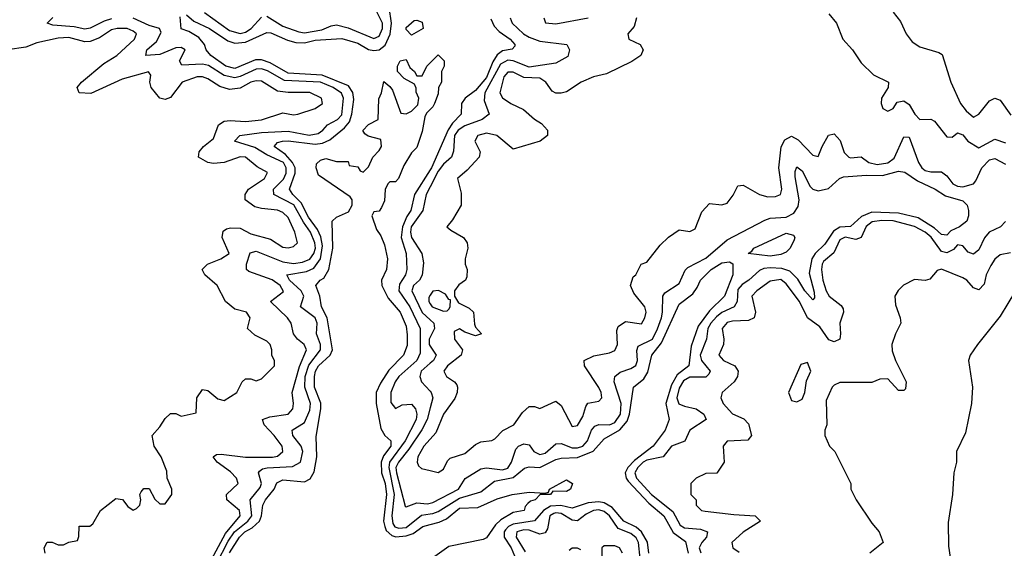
# Model space of a CAD drawing. Header units: inches. Extents: x 2671394 to 2765652, y 830470 to 955458.
# Tile 213 of 256: x 2698467 to 2702145, y 922508 to 924483. Entities that reach past the tile are written whole.
import ezdxf

# ---------------------------------------------------------------- set-up
doc = ezdxf.new("R2010")
doc.units = ezdxf.units.IN
doc.header["$MEASUREMENT"] = 0
doc.layers.add('C6992', color=7, linetype='Continuous')
doc.layers.add('C7902', color=7, linetype='Continuous')

msp = doc.modelspace()

# ---------------------------------------------------------------- linework, layer by layer
at = {"layer": 'C6992', "color": 2}
for points, elevation in [([(2699090, 924501), (2699117.1, 924477.1), (2699175.5, 924450), (2699244, 924404), (2699270, 924394.9), (2699310, 924399.1), (2699390, 924434.9), (2699405.4, 924434.6), (2699466.5, 924406.5), (2699497.8, 924397.8), (2699530, 924396.9), (2699570, 924406.4), (2699670, 924412.7), (2699730, 924395.5), (2699770, 924372.4), (2699790, 924367.9), (2699810, 924370.2), (2699832.5, 924387.5), (2699850.6, 924429.4), (2699855.9, 924470), (2699846.3, 924530)], 14), ([(2699390, 924495.8), (2699450, 924458.5), (2699510, 924437.3), (2699530, 924434.4), (2699595.2, 924444.8), (2699630, 924460.3), (2699650, 924464), (2699693.3, 924453.3), (2699790, 924413.1), (2699810, 924422), (2699821.4, 924450), (2699821.4, 924470), (2699792.1, 924530)], 18), ([(2699201.4, 922450), (2699245.2, 922534.8), (2699269.5, 922570.5), (2699318.7, 922610), (2699334, 922630), (2699327.8, 922690), (2699364.9, 922735.1), (2699369.8, 922750), (2699358.4, 922790), (2699362.8, 922797.2), (2699374.3, 922805.7), (2699391, 922809), (2699486.2, 922813.8), (2699515.6, 922830), (2699524.2, 922870), (2699518.7, 922890), (2699487, 922930), (2699484, 922950), (2699530, 922978.4), (2699550, 923024), (2699553.3, 923050), (2699532.2, 923110), (2699533.4, 923150), (2699547.4, 923192.6), (2699589.8, 923250), (2699590.8, 923270), (2699575.6, 923310), (2699577.8, 923350), (2699570, 923369.5), (2699516.2, 923410), (2699528.2, 923450), (2699518.3, 923470), (2699475.1, 923510), (2699465.2, 923530), (2699538, 923542), (2699565.6, 923554.4), (2699590.5, 923589.5), (2699597.9, 923637.9), (2699591.7, 923671.7), (2699579.6, 923699.6), (2699545.8, 923745.8), (2699518.6, 923798.6), (2699486.9, 923830), (2699474, 923850), (2699495.8, 923910), (2699495.3, 923930), (2699486.3, 923950), (2699459.5, 923979.5), (2699417, 924010), (2699430, 924024.9), (2699448, 924030), (2699470, 924031), (2699570, 924017.7), (2699597.7, 924022.3), (2699625.5, 924034.5), (2699680.6, 924079.4), (2699698.5, 924101.5), (2699707.3, 924130), (2699714.5, 924185.5), (2699711.5, 924211.5), (2699695.6, 924235.6), (2699596, 924276), (2699470, 924284), (2699402, 924322), (2699370, 924333.3), (2699347.1, 924332.9), (2699270, 924300.4), (2699237, 924310), (2699180.7, 924350), (2699163.6, 924370), (2699157, 924390), (2699136.4, 924416.4), (2699098.7, 924438.7), (2699069.6, 924449.6), (2699065.6, 924494.4)], 14), ([(2699157.4, 924510), (2699250, 924442.9), (2699290, 924432.1), (2699310, 924437.2), (2699331.2, 924450), (2699370, 924492.7)], 18), ([(2698810, 924485.8), (2698782.3, 924477.7), (2698730, 924451.3), (2698710, 924447.6), (2698670, 924456.3), (2698590, 924462.7), (2698568.7, 924470), (2698590, 924492)], 18), ([(2699174.9, 922450), (2699235.7, 922564.3), (2699289.7, 922630), (2699287.8, 922650), (2699240.9, 922690), (2699239.5, 922710), (2699282.7, 922750), (2699277, 922770), (2699254.3, 922794.3), (2699204.5, 922830), (2699189.4, 922850.6), (2699201.6, 922858.4), (2699219.5, 922860.5), (2699310, 922849.1), (2699410.9, 922849.1), (2699430, 922852.7), (2699449.5, 922870), (2699447.6, 922890), (2699417.7, 922930), (2699379.5, 922970), (2699374, 922990), (2699400.6, 922999.4), (2699469, 923010), (2699487, 923030), (2699489.5, 923050), (2699484.5, 923090), (2699512, 923188), (2699538, 923250), (2699529.4, 923270), (2699504.5, 923290), (2699490, 923309.3), (2699480.9, 923350), (2699467, 923370), (2699404, 923430), (2699452.6, 923467.4), (2699439.7, 923490), (2699410, 923510.8), (2699323.1, 923543.1), (2699314.5, 923550), (2699314.3, 923570), (2699327.4, 923612.6), (2699350, 923618.9), (2699450, 923578.8), (2699490, 923572.3), (2699522.7, 923577.3), (2699550, 923589.1), (2699565.1, 923610), (2699571.2, 923630), (2699569.8, 923650), (2699553, 923690), (2699526.6, 923726.6), (2699491.2, 923791.2), (2699416.2, 923830), (2699415.4, 923850), (2699452.1, 923887.9), (2699462.5, 923910), (2699462, 923930), (2699451.6, 923950), (2699390, 923978.4), (2699345.2, 924005.2), (2699269.5, 924030), (2699289, 924050), (2699370, 924062.2), (2699470, 924066.4), (2699548.5, 924051.5), (2699581.4, 924058.6), (2699599.6, 924070), (2699617, 924090), (2699653.3, 924110), (2699670, 924128.4), (2699675.8, 924190), (2699668.9, 924208.9), (2699638, 924230), (2699590.4, 924250.4), (2699456.3, 924256.3), (2699392.6, 924292.6), (2699370, 924299.4), (2699350, 924298.6), (2699290, 924270.6), (2699270, 924265.7), (2699230, 924274.8), (2699171.6, 924311.6), (2699150, 924317.4), (2699072.9, 924312.9), (2699063.7, 924330), (2699085.2, 924370), (2699070, 924379.5), (2699050, 924377.6), (2698990, 924353), (2698938, 924350), (2698942, 924370), (2698978.2, 924401.8), (2698994.9, 924434.9), (2698989.2, 924450), (2698950, 924462), (2698890, 924488.9)], 18), ([(2698562, 922490), (2698558, 922510), (2698568.9, 922531.1), (2698588.4, 922531.6), (2698610, 922522), (2698630, 922522), (2698650, 922532), (2698682, 922538), (2698687.3, 922552.7), (2698689.3, 922590.7), (2698728.4, 922591.6), (2698740.4, 922599.6), (2698768, 922650), (2698825.6, 922694.4), (2698850.6, 922690.6), (2698870, 922664.7), (2698890, 922651.3), (2698903.1, 922656.9), (2698915.3, 922670), (2698919, 922690), (2698915.3, 922710), (2698920.2, 922719.8), (2698930, 922731.3), (2698950, 922731.3), (2698971.6, 922691.6), (2698990, 922674), (2699010, 922674), (2699035.3, 922710), (2699035.3, 922730), (2699018, 922770), (2699016.4, 922796.4), (2698995.3, 922850), (2698969, 922890), (2698962, 922930), (2698990, 922962), (2699010, 922994), (2699030, 923012), (2699050, 923012), (2699070, 923002), (2699126, 923014), (2699128.7, 923070), (2699150, 923102), (2699170, 923098), (2699206.4, 923066.4), (2699230, 923061), (2699278, 923090), (2699298, 923130), (2699310, 923142), (2699330, 923142), (2699350, 923134), (2699370, 923142), (2699418, 923190), (2699418, 923210), (2699408.9, 923228.9), (2699408.7, 923250), (2699402, 923270), (2699390, 923282), (2699344.7, 923304.7), (2699318, 923330), (2699328, 923370), (2699314, 923390), (2699270, 923402), (2699235.3, 923430), (2699204, 923490), (2699158, 923530), (2699148.7, 923550), (2699168, 923570), (2699218, 923590), (2699248.7, 923610), (2699222.7, 923670), (2699226.8, 923693.2), (2699238.6, 923701.4), (2699254.5, 923705.5), (2699290, 923703.8), (2699330, 923683.8), (2699403.4, 923663.4), (2699450, 923634), (2699470, 923630.8), (2699490, 923636), (2699504, 923650), (2699494.5, 923690), (2699470, 923744), (2699450, 923762.7), (2699430, 923771.5), (2699370, 923777.6), (2699344.7, 923784.7), (2699309, 923810), (2699309.2, 923830), (2699320.9, 923850), (2699381.2, 923890), (2699391.8, 923911.8), (2699353.3, 923933.3), (2699310, 923969.3), (2699290, 923971.1), (2699230, 923949.6), (2699190, 923946.6), (2699169.6, 923949.6), (2699134, 923970), (2699137.2, 923990), (2699153.2, 924010), (2699190, 924038.8), (2699209.2, 924090), (2699230, 924103.8), (2699253.3, 924106.7), (2699310, 924103.1), (2699370, 924108.8), (2699450, 924134.8), (2699490, 924128), (2699506, 924130), (2699570, 924151.3), (2699598, 924170), (2699594, 924190), (2699550, 924211.5), (2699470, 924211.2), (2699430, 924216.2), (2699370, 924253.6), (2699350, 924255.1), (2699330, 924249.5), (2699290, 924227.3), (2699250, 924222.9), (2699213.7, 924233.7), (2699170, 924262), (2699150, 924269.4), (2699130, 924269.5), (2699074, 924250), (2699030, 924192.3), (2699010, 924184.5), (2698989.7, 924189.7), (2698958, 924230), (2698952.3, 924250), (2698956, 924276), (2698948.4, 924288.4), (2698850, 924260.5), (2698732.2, 924207.8), (2698688.7, 924210), (2698681.2, 924230), (2698697.2, 924250), (2698780.9, 924319.1), (2698829.4, 924350), (2698896, 924410), (2698902.7, 924430), (2698890, 924440.9), (2698868, 924450), (2698830.8, 924450.8), (2698810, 924445.1), (2698764.2, 924415.8), (2698730, 924401.3), (2698710, 924400.5), (2698650, 924416.5), (2698610, 924413.6), (2698530, 924397.2), (2698490, 924380.9), (2698421, 924370)], 22), ([(2699250, 922492), (2699287.8, 922550), (2699307.4, 922570), (2699335.3, 922584.7), (2699362.3, 922610), (2699369.8, 922630), (2699374.7, 922670), (2699384.7, 922690), (2699417.6, 922730), (2699427.3, 922752.7), (2699450, 922763.8), (2699530, 922757), (2699552.2, 922767.8), (2699566.2, 922793.8), (2699576.9, 922850), (2699573.6, 922926.4), (2699591.3, 923030), (2699591.1, 923051.1), (2699567.8, 923110), (2699567.7, 923150), (2699571.2, 923170), (2699582.7, 923190), (2699626.3, 923230), (2699634.7, 923250), (2699615.8, 923370), (2699593.6, 923410), (2699588, 923450), (2699572.7, 923490), (2699589.2, 923510), (2699602.7, 923517.3), (2699621.6, 923550), (2699637, 923630), (2699634, 923730), (2699650, 923746), (2699694.5, 923765.5), (2699709.3, 923790), (2699709, 923810), (2699701.2, 923821.2), (2699582.7, 923902.7), (2699574, 923930), (2699575.3, 923944.7), (2699590, 923958), (2699610, 923964.7), (2699650, 923954), (2699694, 923954), (2699698, 923938), (2699730, 923934), (2699738, 923918), (2699750, 923914), (2699770, 923934), (2699786, 923970), (2699810, 923994), (2699818, 924010), (2699815.3, 924035.3), (2699768.4, 924048.4), (2699756.4, 924056.4), (2699749.1, 924069.1), (2699770, 924092), (2699806, 924110), (2699808, 924188), (2699818, 924210), (2699827.3, 924252.7), (2699850, 924234), (2699859.8, 924219.8), (2699890, 924134), (2699910, 924132), (2699930, 924142), (2699954.6, 924165.4), (2699958, 924190), (2699948, 924212), (2699948, 924228), (2699942, 924242), (2699903.1, 924263.1), (2699878, 924290), (2699878, 924310), (2699888, 924330), (2699910, 924334), (2699924.7, 924304.7), (2699942, 924290), (2699950, 924274), (2699970, 924274), (2699988, 924310), (2700000, 924322)], 10), ([(2700000, 924148), (2699986, 924134), (2699979.8, 924120.2), (2699970, 924066), (2699950, 924006), (2699930, 923986), (2699902, 923938), (2699882, 923890), (2699870, 923878), (2699850, 923878), (2699842, 923870), (2699831.6, 923848.4), (2699830, 923806), (2699818, 923782), (2699810, 923768), (2699790, 923766), (2699782, 923750), (2699799.8, 923699.8), (2699815.9, 923675.9), (2699830, 923642), (2699840.5, 923590), (2699837.3, 923550), (2699818.8, 923510), (2699819.1, 923490), (2699843, 923443), (2699888, 923390), (2699910, 923338), (2699914.2, 923305.8), (2699913.8, 923266.2), (2699900.7, 923230), (2699845.7, 923174.3), (2699814.3, 923125.7), (2699798, 923090), (2699798.3, 923050), (2699816, 922956), (2699830.3, 922930.3), (2699852.7, 922910), (2699852.9, 922890), (2699826.3, 922853.7), (2699817.5, 922830), (2699818.8, 922790), (2699831.8, 922750), (2699836.5, 922710), (2699826.3, 922610), (2699830.2, 922590), (2699835.6, 922575.6), (2699856.8, 922556.8), (2699871.9, 922551.9), (2699910, 922554.5), (2699936.5, 922563.5), (2699972.7, 922590), (2700000, 922597.1)], 10), ([(2700000, 923921.8), (2699942, 923830), (2699928.2, 923770), (2699912.3, 923747.7), (2699896.5, 923710), (2699892.2, 923670), (2699910.3, 923610), (2699913.4, 923550), (2699907.4, 923530), (2699885.3, 923494.7), (2699882.8, 923470), (2699924.5, 923410), (2699963.2, 923330), (2699962.8, 923237.2), (2699950, 923209.7), (2699883.1, 923150), (2699869, 923130), (2699853, 923090), (2699853.7, 923053.7), (2699870, 923031), (2699895.5, 923044.5), (2699930, 923047.3), (2699944.9, 923030), (2699950.2, 923010.2), (2699947.4, 922990), (2699906.4, 922910), (2699848.7, 922830), (2699845.1, 922810), (2699865.3, 922710), (2699857, 922630), (2699861.2, 922601.2), (2699868.6, 922588.6), (2699883.4, 922583.4), (2699910, 922585.9), (2699967.1, 922632.9), (2700000, 922636.9)], 14), ([(2700000, 923858.4), (2699985.4, 923830), (2699973.2, 923770), (2699929.4, 923710), (2699926.2, 923690), (2699930.2, 923670), (2699968.8, 923610), (2699975.3, 923575.3), (2699970, 923529.2), (2699960.4, 923510), (2699938.4, 923490), (2699931.8, 923470), (2699970, 923388.8), (2700000, 923362.3)], 18), ([(2700000, 923453.8), (2699994.6, 923445.4), (2699995.3, 923430), (2700000, 923422)], 22), ([(2700000, 923297), (2699996.5, 923290), (2699996, 923270), (2700000, 923264.1)], 18), ([(2700000, 923199.5), (2699966.3, 923170), (2699962, 923150), (2699968.2, 923130), (2700000, 923094.9)], 18), ([(2700000, 923032.7), (2699988.3, 922990), (2699968.8, 922951.2), (2699920.8, 922879.2), (2699881.2, 922830), (2699872.2, 922810), (2699873.7, 922790), (2699906.4, 922666.4), (2699910, 922662.8), (2699950, 922678.7), (2699990, 922674), (2700000, 922676.7)], 18), ([(2700000, 922916.2), (2699976.4, 922890), (2699953.4, 922850), (2699951, 922830), (2699956, 922816), (2699967.1, 922807.1), (2700000, 922798.8)], 22)]:
    msp.add_lwpolyline(points, dxfattribs=dict(at, elevation=elevation))
at = {"layer": 'C6992', "color": 2, "elevation": 10}
msp.add_lwpolyline([(2699930, 924426), (2699910, 924446), (2699910, 924454), (2699940.4, 924479.6), (2699950, 924482), (2699970, 924474), (2699974, 924450)], close=True, dxfattribs=at)
at = {"layer": 'C7902', "color": 2}
for points, elevation in [([(2701490, 924504.7), (2701518, 924470), (2701542, 924410), (2701578, 924370), (2701610, 924322), (2701656.9, 924276.9), (2701712, 924250), (2701711.3, 924230), (2701686, 924190), (2701684.7, 924170), (2701691.3, 924151.3), (2701710, 924142), (2701730, 924151.3), (2701744.5, 924175.5), (2701770, 924180.7), (2701790, 924166.8), (2701810.7, 924130), (2701830, 924110.7), (2701870, 924111), (2701884, 924104), (2701930, 924046), (2701950, 924044.7), (2701970, 924061), (2701990, 924053.4), (2702008.8, 924028.8), (2702050, 924004.9), (2702110, 924036.3), (2702150, 924023.1)], 26), ([(2701730, 924511.3), (2701756.7, 924476.7), (2701778.8, 924430), (2701800.7, 924400.7), (2701830, 924381.6), (2701900.7, 924360.7), (2701912.7, 924352.7), (2701945.5, 924250), (2701981.7, 924170), (2702002.2, 924142.2), (2702030, 924119.1), (2702050, 924130.7), (2702090, 924180.7), (2702110, 924190.6), (2702130, 924182.8), (2702170, 924126)], 30), ([(2700770.4, 924490.4), (2700762, 924458), (2700738, 924430), (2700742, 924410), (2700784.7, 924390), (2700795.5, 924370), (2700786.8, 924350), (2700753.3, 924326.7), (2700658.9, 924281.1), (2700610, 924269.4), (2700564.7, 924250), (2700510, 924213.2), (2700490, 924209), (2700470, 924209.2), (2700456.5, 924216.5), (2700432.7, 924250), (2700410, 924265.1), (2700350, 924267.8), (2700310, 924287.3), (2700290, 924287), (2700274.9, 924270), (2700260.5, 924210), (2700270, 924191), (2700301, 924170), (2700348.2, 924148.2), (2700390, 924111), (2700415.5, 924095.5), (2700438, 924070), (2700438, 924050), (2700411, 924029), (2700310, 923999), (2700249, 924050), (2700210, 924058.7), (2700178, 924050), (2700166.8, 924030), (2700186.8, 923990), (2700182.8, 923970), (2700138.8, 923921.2), (2700102, 923890), (2700115.3, 923835.3), (2700116, 923790), (2700084, 923736), (2700062, 923710), (2700076.9, 923696.9), (2700124.7, 923670), (2700138, 923650), (2700141, 923630), (2700131.3, 923590), (2700131.3, 923570), (2700138, 923550), (2700136.9, 923523.1), (2700132, 923510), (2700107.1, 923492.9), (2700091.3, 923470), (2700091.3, 923450), (2700106, 923426), (2700145.4, 923405.4), (2700162, 923390), (2700165.4, 923345.4), (2700170, 923334), (2700191.3, 923310), (2700170, 923302), (2700130, 923315.3), (2700110, 923328.7), (2700090, 923318), (2700091, 923290), (2700121, 923250), (2700116, 923230), (2700064.9, 923190), (2700050.8, 923170), (2700061, 923150), (2700090.7, 923130.7), (2700099.1, 923119.1), (2700102.8, 923110), (2700100.7, 923090), (2700092.5, 923067.5), (2700050.5, 923010), (2700020.7, 922939.3), (2700000, 922916.2)], 22), ([(2700299.3, 924490), (2700306.4, 924470), (2700348.5, 924430), (2700370, 924417.7), (2700410, 924402.8), (2700510.4, 924390.4), (2700520.7, 924370), (2700514, 924346), (2700470, 924320.7), (2700370, 924305.3), (2700310, 924329.8), (2700290, 924331.6), (2700263.3, 924316.7), (2700204.5, 924210), (2700201.8, 924181.8), (2700220.5, 924130), (2700194.8, 924110), (2700130, 924087), (2700104.2, 924070), (2700091.1, 924050), (2700087.6, 923992.4), (2700080.4, 923970), (2700050, 923944), (2700030, 923916.9), (2700000, 923858.4)], 18), ([(2700226.2, 924486.2), (2700238.9, 924458.9), (2700258.5, 924438.5), (2700299.3, 924410), (2700316.3, 924390), (2700316.3, 924383.7), (2700306.8, 924373.2), (2700270, 924367.3), (2700250, 924351.6), (2700234.2, 924325.8), (2700210, 924267.6), (2700170, 924218.3), (2700130.5, 924190), (2700117.1, 924170), (2700115.5, 924130), (2700083.6, 924096.4), (2700067.9, 924072.1), (2700005.2, 923930), (2700000, 923921.8)], 14), ([(2700424.7, 924490), (2700431.6, 924471.6), (2700470, 924467.3), (2700590, 924490.7)], 22), ([(2700000, 924322), (2700030, 924352), (2700052, 924330), (2700052, 924310), (2700042, 924290), (2700042, 924250), (2700031.3, 924230), (2700030, 924206), (2700016, 924170), (2700010, 924158), (2700000, 924148)], 10), ([(2700000, 922798.8), (2700030, 922791.3), (2700050, 922804.7), (2700064.5, 922835.5), (2700075.1, 922844.9), (2700130, 922862.8), (2700170, 922896), (2700190, 922906.8), (2700230, 922911), (2700242, 922918), (2700271.7, 922948.3), (2700312.3, 922970), (2700344.5, 923015.5), (2700370, 923038), (2700390, 923038), (2700410, 923031.3), (2700470, 923058), (2700490, 923042), (2700530, 922964), (2700550, 922966.8), (2700570, 923001), (2700581.2, 923038.8), (2700589.4, 923050.6), (2700630, 923058), (2700642, 923070), (2700639.3, 923090), (2700630, 923108.7), (2700577.2, 923190), (2700575.3, 923210), (2700612, 923228), (2700670, 923239.1), (2700690, 923247.7), (2700699.5, 923270), (2700698, 923322), (2700702.7, 923337.3), (2700730, 923356), (2700790, 923347.3), (2700802.7, 923370), (2700806.6, 923390), (2700802, 923410), (2700761, 923461), (2700749, 923490), (2700758, 923522), (2700768, 923530), (2700788, 923570), (2700810, 923578), (2700859, 923641), (2700890, 923671.3), (2700930, 923698), (2700970, 923692), (2700990, 923702), (2701014.6, 923765.4), (2701044, 923796), (2701090, 923791), (2701110, 923798), (2701132.5, 923827.5), (2701150, 923862), (2701170, 923864.7), (2701230, 923830.7), (2701262, 923822), (2701290, 923823), (2701308.7, 923830), (2701313.6, 923850), (2701302.9, 923930), (2701311.6, 924008.4), (2701325.4, 924034.6), (2701350, 924047.7), (2701374.9, 924034.9), (2701430, 923977.3), (2701450, 923972), (2701464.5, 924010), (2701487.9, 924052.1), (2701510, 924056.3), (2701531.5, 924031.5), (2701546.9, 923986.9), (2701564, 923970), (2701570, 923966.7), (2701610, 923970.6), (2701639.1, 923950), (2701670, 923942), (2701710, 923949.1), (2701733.8, 923966.2), (2701770, 924046), (2701790, 924044.7), (2701824.6, 923950), (2701836.4, 923930), (2701850, 923920.3), (2701870, 923914.9), (2701910, 923914.9), (2701930, 923900.5), (2701952.7, 923870), (2701970, 923860.8), (2701990, 923859), (2702029.6, 923870.4), (2702039.1, 923880.9), (2702061.6, 923930), (2702090, 923959.5), (2702110, 923964.9), (2702150, 923943.8)], 22), ([(2700000, 922676.7), (2700010, 922679.5), (2700105.6, 922730), (2700131, 922769), (2700190, 922804.9), (2700210, 922808.8), (2700270, 922802.2), (2700290, 922808), (2700304.4, 922830), (2700320.7, 922879.3), (2700330, 922890.5), (2700350, 922899.1), (2700370, 922894.8), (2700388, 922870), (2700410, 922858.7), (2700430, 922864.2), (2700470, 922899.3), (2700490, 922899.5), (2700530, 922883.6), (2700550, 922883.9), (2700570, 922890.3), (2700588.3, 922910), (2700602.7, 922950), (2700615.2, 922964.8), (2700630, 922971.6), (2700670, 922969.2), (2700690, 922979), (2700710.7, 923010), (2700713.3, 923050), (2700687.3, 923130), (2700689.6, 923150), (2700710, 923166.4), (2700750, 923180.4), (2700768.1, 923191.9), (2700775.1, 923210), (2700772.7, 923247.3), (2700776.9, 923263.1), (2700830.8, 923290), (2700850, 923328.2), (2700864.2, 923370), (2700868.6, 923390), (2700869.6, 923450), (2700877.4, 923462.6), (2700930, 923497.3), (2700952.9, 923547.1), (2700962.8, 923557.2), (2701030, 923592), (2701110, 923660.5), (2701250, 923734.9), (2701270, 923741.3), (2701330, 923745.2), (2701359.1, 923760.9), (2701374.7, 923785.3), (2701378.5, 923810), (2701363.5, 923896.5), (2701363.8, 923916.2), (2701370, 923934), (2701390, 923918.8), (2701419.9, 923859.9), (2701430.2, 923850.2), (2701450, 923843.6), (2701487.7, 923852.3), (2701529.7, 923890.3), (2701544.4, 923895.6), (2701630, 923902.3), (2701690, 923900.8), (2701750, 923916.9), (2701773.8, 923913.8), (2701821.1, 923881.1), (2701886.8, 923850), (2701925.3, 923825.3), (2701990, 923806.8), (2702006.8, 923790), (2702011, 923770), (2702011.3, 923750), (2702004.7, 923730), (2701978, 923710), (2701945.1, 923694.9), (2701930, 923678), (2701910, 923680.7), (2701884.6, 923704.6), (2701822.9, 923742.9), (2701750, 923760.3), (2701650, 923764.4), (2701612.1, 923747.9), (2701570, 923711.1), (2701530, 923707.9), (2701506.5, 923693.5), (2701474.8, 923645.2), (2701438.5, 923610), (2701426.2, 923590), (2701416.1, 923536.1), (2701435.1, 923464.9), (2701436.4, 923443.6), (2701430, 923437.2), (2701399.7, 923470), (2701374.3, 923514.3), (2701343.6, 923543.6), (2701313.7, 923553.7), (2701270, 923556.5), (2701246.4, 923553.6), (2701230, 923545.7), (2701190.4, 923510), (2701165.6, 923494.4), (2701150, 923474.7), (2701146.5, 923430), (2701136.4, 923410), (2701090, 923389.8), (2701070, 923373.8), (2701048.3, 923350), (2701037.8, 923330), (2701032.6, 923290), (2701008.4, 923230), (2701013.8, 923210), (2701046, 923170), (2701041.6, 923158.4), (2701030, 923148.4), (2700970, 923148), (2700946, 923134), (2700930, 923107), (2700921.6, 923070), (2700928.6, 923048.6), (2700950, 923039), (2700994, 923030), (2701023, 923010), (2701030.8, 922990), (2700970.6, 922950), (2700951.9, 922908.1), (2700902, 922890), (2700870, 922849.7), (2700810, 922838.2), (2700796, 922830), (2700775.5, 922810), (2700765.2, 922790), (2700771.5, 922770), (2700827.1, 922710), (2700906.1, 922646.1), (2700934.6, 922594.6), (2700950, 922585.4), (2701010, 922579.6), (2701036.3, 922570), (2701032.4, 922550), (2701015.3, 922530), (2701005.5, 922510), (2701011.5, 922491.5)], 18), ([(2702150, 923729), (2702130.4, 923709.6), (2702088.2, 923690), (2702071.3, 923668.7), (2702050, 923622.9), (2702030, 923607.3), (2702010, 923614.5), (2701990, 923638.4), (2701970, 923642), (2701954.7, 923625.3), (2701930, 923612.4), (2701910, 923617.7), (2701871.4, 923671.4), (2701849.7, 923690), (2701810, 923710.7), (2701730, 923731.3), (2701687.3, 923732.7), (2701652, 923728), (2701628.8, 923711.2), (2701610, 923669.7), (2701590, 923662), (2701550, 923670.9), (2701530, 923660.9), (2701508, 923612), (2701470, 923579.3), (2701464.9, 923570), (2701462, 923550), (2701466.5, 923510), (2701479.6, 923470), (2701490.4, 923450), (2701535.1, 923415.1), (2701542.8, 923402.8), (2701544.9, 923390), (2701530.3, 923350), (2701533.4, 923310), (2701530, 923289.2), (2701510, 923279.5), (2701490, 923287), (2701456.3, 923336.3), (2701409.8, 923369.8), (2701379.8, 923430), (2701330, 923496.2), (2701310, 923512.6), (2701270, 923507), (2701220.7, 923470), (2701202, 923450), (2701215.5, 923390), (2701210.4, 923369.6), (2701190, 923359.5), (2701130, 923356.9), (2701110, 923351.5), (2701090.7, 923330), (2701097.1, 923290), (2701095.5, 923270), (2701078.8, 923230), (2701096, 923210), (2701138.8, 923190), (2701150.8, 923170), (2701148, 923150), (2701136.3, 923130), (2701091.3, 923090), (2701086, 923070), (2701094.8, 923050), (2701130, 923010.7), (2701171.9, 922991.9), (2701190, 922974), (2701200.7, 922930), (2701187.3, 922912.7), (2701110, 922909), (2701094.8, 922890), (2701098, 922830), (2701071.1, 922788.9), (2701030, 922788), (2700994, 922770), (2700974, 922750), (2700974, 922710), (2700994, 922690), (2700994, 922670), (2701014, 922650), (2701027.3, 922647.3), (2701134.4, 922634.4), (2701214, 922630), (2701234, 922610), (2701170, 922569.2), (2701126.8, 922530), (2701131.3, 922510), (2701154, 922494)], 22), ([(2702168.3, 923611.7), (2702130, 923605.2), (2702110, 923589.2), (2702094.7, 923565.3), (2702077.6, 923530), (2702070, 923495.3), (2702050, 923474), (2702030, 923482), (2702005.2, 923510), (2701990, 923519.5), (2701910, 923551.8), (2701894, 923546), (2701866.4, 923513.6), (2701850, 923509.2), (2701810, 923513.2), (2701768.4, 923491.6), (2701748.1, 923471.9), (2701736.3, 923450), (2701738.5, 923418.5), (2701756, 923370), (2701758, 923350), (2701738, 923310), (2701724.7, 923270), (2701726.4, 923246.4), (2701738, 923210), (2701778, 923130), (2701776, 923104), (2701770, 923098), (2701750, 923098), (2701710, 923142), (2701679.6, 923140.4), (2701650, 923128), (2701530, 923128), (2701510, 923118), (2701502, 923110), (2701479.6, 923060.4), (2701482, 922970), (2701474, 922950), (2701474, 922930), (2701492, 922890), (2701512, 922870), (2701572, 922750), (2701572, 922730), (2701592, 922690), (2701650, 922602), (2701678, 922570), (2701692, 922530), (2701642.8, 922490)], 26), ([(2700000, 922636.9), (2700010, 922638.2), (2700030, 922645.8), (2700110, 922696.1), (2700190, 922718.9), (2700240.9, 922759.1), (2700310, 922773.4), (2700352.2, 922807.8), (2700370, 922813.1), (2700410, 922810.2), (2700470, 922839.7), (2700490, 922844.9), (2700550, 922847.2), (2700609.1, 922870.9), (2700650, 922917.6), (2700709.3, 922950.7), (2700736.6, 922983.4), (2700745.3, 923010), (2700759.3, 923110), (2700797.8, 923142.2), (2700813.8, 923166.2), (2700828.2, 923230), (2700864.2, 923275.8), (2700930, 923420.7), (2700981, 923459), (2700997.7, 923482.3), (2701009.6, 923510), (2701049.6, 923550), (2701090, 923575.3), (2701118.8, 923578.8), (2701130.7, 923570.7), (2701130.5, 923530.5), (2701099.5, 923450), (2701044, 923396), (2701001.7, 923338.3), (2700975.8, 923264.2), (2700966, 923190), (2700923.1, 923156.9), (2700901.3, 923118.7), (2700880.8, 923050), (2700893, 922990), (2700878, 922950), (2700833.4, 922890), (2700763.3, 922836.7), (2700738.2, 922810), (2700728.1, 922790), (2700732, 922770), (2700739.5, 922759.5), (2700817.4, 922677.4), (2700872.7, 922630), (2700907.5, 922567.5), (2700954.2, 922534.2), (2700963.6, 922490)], 14), ([(2700000, 923422), (2700007, 923410), (2700050, 923394), (2700064, 923396), (2700070, 923402), (2700075.3, 923410), (2700076.4, 923436.4), (2700070, 923438), (2700057.5, 923457.5), (2700031.8, 923471.8), (2700010, 923469.4), (2700000, 923453.8)], 22), ([(2702186.8, 923470), (2702130, 923375.3), (2702044.7, 923270), (2702018, 923230), (2702011.3, 923210), (2702026, 923110), (2702022.8, 923050), (2701999.8, 922940.2), (2701966, 922870), (2701966, 922830), (2701956, 922790), (2701951, 922710), (2701935.3, 922604.7), (2701936.9, 922516.9), (2701946, 922450)], 30), ([(2700000, 923362.3), (2700014, 923350), (2700016.5, 923330), (2700000, 923297)], 18), ([(2700000, 923264.1), (2700023.1, 923230), (2700012, 923210), (2700000, 923199.5)], 18), ([(2700000, 923094.9), (2700004.4, 923090), (2700010.3, 923070.3), (2700000, 923032.7)], 18), ([(2700000, 922597.1), (2700034, 922606), (2700061.7, 922618.3), (2700110, 922658.9), (2700178.7, 922661.3), (2700250, 922692.7), (2700306, 922710), (2700370, 922718), (2700430, 922714), (2700442, 922718), (2700446, 922730), (2700510, 922764.7), (2700532, 922750), (2700524.7, 922730), (2700510, 922721.2), (2700458, 922722), (2700449.5, 922709.5), (2700411.1, 922708.9), (2700392, 922690), (2700375.3, 922684.7), (2700364.7, 922675.3), (2700355.3, 922664.7), (2700350.8, 922650), (2700310, 922642.7), (2700264.7, 922615.3), (2700244, 922596), (2700210, 922548), (2700198, 922542), (2700070, 922515.6), (2700000, 922465.1)], 10), ([(2700816.8, 922490), (2700811.5, 922531.5), (2700789.8, 922570), (2700770, 922587.2), (2700723.1, 922610), (2700680.5, 922660.5), (2700650, 922678.5), (2700630, 922681.8), (2700590, 922678.9), (2700530, 922658.2), (2700488.6, 922668.6), (2700450, 922666.3), (2700423.2, 922650), (2700390, 922611.1), (2700310, 922598.8), (2700292.9, 922590), (2700282.1, 922577.9), (2700276.9, 922570), (2700276.9, 922550), (2700303.2, 922510), (2700327.6, 922450)], 14), ([(2700784.8, 922470), (2700779, 922530), (2700770, 922548), (2700750, 922563.8), (2700702.5, 922582.5), (2700669.7, 922630), (2700650, 922646.4), (2700630, 922652), (2700610, 922649.8), (2700583.5, 922636.5), (2700550, 922611.2), (2700530, 922613.5), (2700490, 922638.2), (2700470, 922641.6), (2700461.7, 922638.3), (2700447.1, 922630), (2700438.6, 922581.4), (2700430, 922566), (2700410, 922561.7), (2700370, 922576.2), (2700350, 922578), (2700323.7, 922570), (2700321.1, 922550), (2700354.7, 922494.7)], 18), ([(2700563.1, 922503.1), (2700550, 922508.7), (2700530, 922508.7), (2700519.6, 922500.4)], 22), ([(2700719, 922490), (2700708, 922510), (2700690, 922517.2), (2700650, 922518), (2700642, 922510), (2700642, 922462)], 22)]:
    msp.add_lwpolyline(points, dxfattribs=dict(at, elevation=elevation))
for points, elevation in [([(2701270, 923599.5), (2701188, 923610), (2701202, 923618), (2701208.7, 923630), (2701330, 923686), (2701358, 923678), (2701362, 923670), (2701359.6, 923660.4), (2701344.7, 923630), (2701330, 923615.3), (2701310, 923606)], 14), ([(2701410, 923202), (2701385.5, 923194.5), (2701338.8, 923090), (2701350, 923061), (2701370, 923056), (2701390, 923066), (2701399.3, 923090), (2701406, 923134), (2701422.7, 923170)], 26)]:
    msp.add_lwpolyline(points, close=True, dxfattribs=dict(at, elevation=elevation))

doc.saveas('drawing.dxf')
